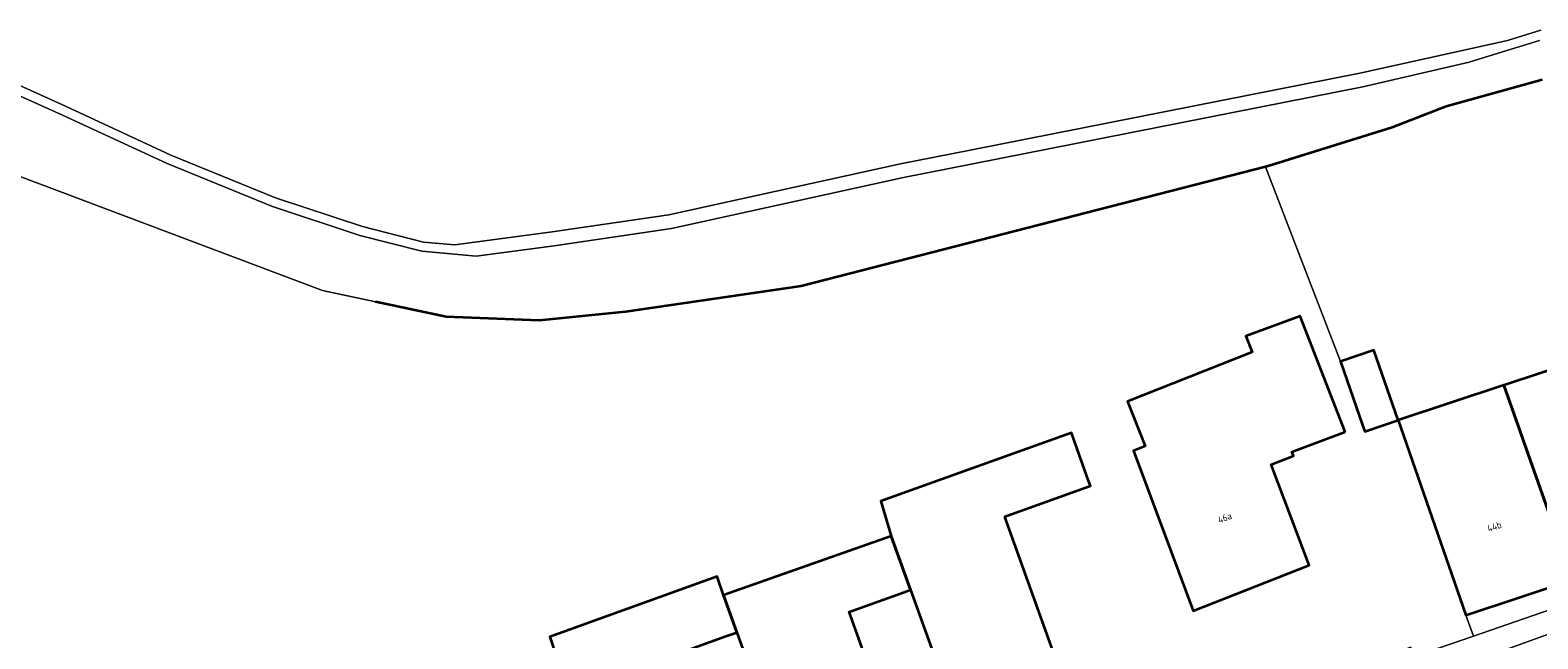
# Model space of a CAD drawing. Header units: metres. Extents: x 131489 to 134032, y 502353 to 503606.
# Tile 49 of 90: x 132950 to 133030, y 503088 to 503120. Entities that reach past the tile are written whole.
import ezdxf
from ezdxf.enums import TextEntityAlignment as Align

# ---------------------------------------------------------------- set-up
doc = ezdxf.new("R2010")
doc.units = ezdxf.units.M
for name, color, linetype, lineweight in [('B-WE-GK-BESCHOEIING-G', 130, 'GK-BESCHOEIING', 35), ('B-WE-GR-GRAS-GV', 60, 'Continuous', 13), ('B-WE-OG-BEBOUWING-GV', 7, 'Continuous', 35), ('B-WE-OG-BEBOUWING-T18', 1, 'Continuous', 18), ('B-WE-OG-TERREIN_ERF-GV', 7, 'Continuous', 18), ('B-WE-OG-WATER_SLOOT-GV', 120, 'Continuous', 18), ('B-WE-VH-VERHARDING_STRAATBAKSTEEN-GV', 252, 'Continuous', 18)]:
    doc.layers.add(name, color=color, linetype=linetype, lineweight=lineweight)
doc.styles.add('NLCS-ISO-M200-T18', font='NLCS-ISO.ttf', dxfattribs={"height": 0.36})
doc.linetypes.add('GK-BESCHOEIING', pattern='A,30,-5,[1,NLCS.SHX,S=1,R=0,X=0,Y=0],-5', length=40)

msp = doc.modelspace()

# ---------------------------------------------------------------- linework, layer by layer
at = {"layer": 'B-WE-GK-BESCHOEIING-G', "flags": 128}
for points in [[(133030.333, 503117.722), (133025.206, 503116.308)], [(133025.206, 503116.308), (133022.333, 503115.19)], [(133022.333, 503115.19), (133015.783, 503113.147)], [(133015.593, 503113.098), (132990.865, 503106.722)], [(133015.783, 503113.147), (133015.593, 503113.098)], [(132990.865, 503106.722), (132981.495, 503105.364)], [(132971.958, 503105.102), (132968.195, 503105.9)], [(132981.495, 503105.364), (132976.904, 503104.897)], [(132976.904, 503104.897), (132971.958, 503105.102)]]:
    msp.add_lwpolyline(points, dxfattribs=at)
at = {"layer": 'B-WE-GR-GRAS-GV', "flags": 128}
msp.add_lwpolyline([(132948.879, 503117.58), (132951.678, 503116.319), (132951.683, 503116.317), (132957.289, 503113.718), (132962.867, 503111.438), (132967.493, 503109.904), (132970.742, 503109.081), (132972.405, 503108.932), (132977.595, 503109.624), (132983.819, 503110.534), (132996.142, 503113.247), (132996.158, 503113.251), (132999.855, 503113.982), (133020.622, 503118.088), (133027.69, 503119.643), (133028.478, 503119.817), (133030.03, 503120.295), (133030.257, 503120.375)], dxfattribs=at)
at = {"layer": 'B-WE-OG-BEBOUWING-GV', "flags": 128}
for points in [[(133019.833, 503098.972), (133017.429, 503105.132), (133014.545, 503104.059), (133014.883, 503103.22), (133008.244, 503100.587), (133009.19, 503098.204), (133008.554, 503097.961), (133011.729, 503089.431), (133017.918, 503091.859), (133015.885, 503097.233), (133017.082, 503097.686), (133017.001, 503097.901)], [(133022.651, 503099.591), (133021.357, 503103.323), (133019.59, 503102.711), (133020.765, 503099.323), (133020.884, 503098.978)], [(133028.288, 503101.452), (133031.942, 503091.076), (133037.649, 503092.96), (133034.047, 503103.354), (133028.349, 503101.472)], [(133028.288, 503101.452), (133022.651, 503099.591), (133026.254, 503089.198), (133031.942, 503091.076)], [(132995.649, 503093.401), (132996.689, 503090.547), (132999.646, 503082.305), (132999.728, 503082.076), (133000, 503082.174), (133005.405, 503084.113), (133005.271, 503084.487), (133001.698, 503094.446), (133001.813, 503094.487), (133006.263, 503096.084), (133006.167, 503096.353), (133005.249, 503098.911), (133000, 503097.028), (132995.107, 503095.272)], [(132995.649, 503093.401), (132986.724, 503090.268), (132987.431, 503088.28), (132991.482, 503076.989), (132997.129, 503079.015), (132993.413, 503089.372), (132993.581, 503089.432), (132996.152, 503090.354), (132996.689, 503090.547)], [(132986.724, 503090.268), (132986.385, 503091.255), (132977.475, 503088.041), (132977.837, 503086.9), (132978.862, 503084.064), (132982.218, 503074.709), (132987.859, 503076.733), (132984.997, 503084.709), (132984.14, 503087.099), (132986.851, 503088.072), (132987.431, 503088.28)]]:
    msp.add_lwpolyline(points, close=True, dxfattribs=at)
at = {"layer": 'B-WE-OG-TERREIN_ERF-GV', "flags": 128}
for points in [[(133030.333, 503117.722), (133025.206, 503116.308), (133022.333, 503115.19), (133015.783, 503113.147), (133015.593, 503113.098), (133019.59, 503102.711), (133021.357, 503103.323), (133022.651, 503099.591), (133028.288, 503101.452), (133028.349, 503101.472), (133034.047, 503103.354)], [(133024.34, 503087.284), (133026.661, 503088.087), (133026.254, 503089.198), (133022.651, 503099.591), (133020.884, 503098.978), (133020.765, 503099.323), (133019.59, 503102.711), (133015.593, 503113.098), (132990.865, 503106.722), (132981.495, 503105.364), (132976.904, 503104.897), (132971.958, 503105.102), (132965.357, 503106.503), (132944.294, 503114.441)], [(132977.837, 503086.9), (132977.475, 503088.041), (132986.385, 503091.255), (132986.724, 503090.268), (132995.649, 503093.401), (132995.107, 503095.272), (133000, 503097.028), (133005.249, 503098.911), (133006.167, 503096.353), (133006.263, 503096.084), (133001.813, 503094.487), (133001.698, 503094.446), (133005.271, 503084.487)], [(133031.942, 503091.076), (133026.254, 503089.198), (133026.661, 503088.087), (133039.796, 503092.631)], [(132999.646, 503082.305), (132996.689, 503090.547), (132996.152, 503090.354), (132993.581, 503089.432), (132993.413, 503089.372), (132997.129, 503079.015)], [(132991.482, 503076.989), (132987.431, 503088.28), (132986.851, 503088.072), (132984.14, 503087.099)]]:
    msp.add_lwpolyline(points, dxfattribs=at)
msp.add_lwpolyline([(133008.244, 503100.587), (133014.883, 503103.22), (133014.545, 503104.059), (133017.429, 503105.132), (133019.833, 503098.972), (133017.001, 503097.901), (133017.082, 503097.686), (133015.885, 503097.233), (133017.918, 503091.859), (133011.729, 503089.431), (133008.554, 503097.961), (133009.19, 503098.204)], close=True, dxfattribs=at)
at = {"layer": 'B-WE-OG-WATER_SLOOT-GV', "flags": 128}
for points in [[(132948.644, 503117.137), (132951.473, 503115.863), (132957.089, 503113.26), (132962.694, 503110.969), (132967.353, 503109.424), (132970.658, 503108.587), (132973.548, 503108.328), (132977.699, 503108.881), (132983.954, 503109.796), (132996.303, 503112.515), (133000, 503113.246), (133020.779, 503117.355), (133026.436, 503118.665), (133027.749, 503119.069), (133030.187, 503119.82)], [(133030.187, 503119.82), (133027.749, 503119.069), (133026.436, 503118.665), (133020.779, 503117.355), (133000, 503113.246), (132996.303, 503112.515), (132983.954, 503109.796), (132977.699, 503108.881), (132973.548, 503108.328), (132970.658, 503108.587), (132967.353, 503109.424), (132962.694, 503110.969), (132957.089, 503113.26), (132951.473, 503115.863), (132948.644, 503117.137)], [(133030.257, 503120.375), (133030.03, 503120.295), (133028.478, 503119.817), (133027.69, 503119.643), (133020.622, 503118.088), (132999.855, 503113.982), (132996.158, 503113.251), (132996.142, 503113.247), (132983.819, 503110.534), (132977.595, 503109.624), (132972.405, 503108.932), (132970.742, 503109.081), (132967.493, 503109.904), (132962.867, 503111.438), (132957.289, 503113.718), (132951.683, 503116.317), (132951.678, 503116.319), (132948.879, 503117.58)], [(132944.294, 503114.441), (132965.357, 503106.503), (132971.958, 503105.102), (132976.904, 503104.897), (132981.495, 503105.364), (132990.865, 503106.722), (133015.593, 503113.098), (133015.783, 503113.147), (133022.333, 503115.19), (133025.206, 503116.308), (133030.333, 503117.722)]]:
    msp.add_lwpolyline(points, dxfattribs=at)
at = {"layer": 'B-WE-VH-VERHARDING_STRAATBAKSTEEN-GV', "flags": 128}
for points in [[(133047.37, 503094.238), (133011.544, 503081.265), (133006.903, 503079.584), (133006.705, 503079.512), (133001.577, 503077.664), (133001.575, 503077.663), (133000, 503077.095), (132997.938, 503076.352), (132992.613, 503074.432), (132992.608, 503074.431), (132989.03, 503073.141), (132983.687, 503071.215), (132983.682, 503071.214), (132980.08, 503069.915), (132974.785, 503068.007), (132974.78, 503068.005), (132971.569, 503066.847), (132964.987, 503064.475), (132957.579, 503061.805), (132946.397, 503057.628)], [(133039.796, 503092.631), (133026.661, 503088.087), (133024.34, 503087.284), (133023.566, 503086.928), (133023.336, 503087.499), (133010.761, 503082.919), (133011.309, 503081.398), (133011.323, 503081.371), (133011.34, 503081.347), (133011.36, 503081.324), (133011.383, 503081.305), (133011.408, 503081.289), (133011.436, 503081.277), (133011.464, 503081.268), (133011.494, 503081.264), (133011.524, 503081.263), (133011.544, 503081.265), (133047.37, 503094.238)]]:
    msp.add_lwpolyline(points, dxfattribs=at)

# ---------------------------------------------------------------- texts
at = {"layer": 'B-WE-OG-BEBOUWING-T18', "style": 'NLCS-ISO-M200-T18'}
for s, rotation, p in [('46a', 21.3, (133013.421, 503094.385)), ('44b', 19.1, (133027.784, 503093.915))]:
    msp.add_text(s, height=0.36, rotation=rotation, dxfattribs=at).set_placement(p, align=Align.MIDDLE)

doc.saveas('drawing.dxf')
